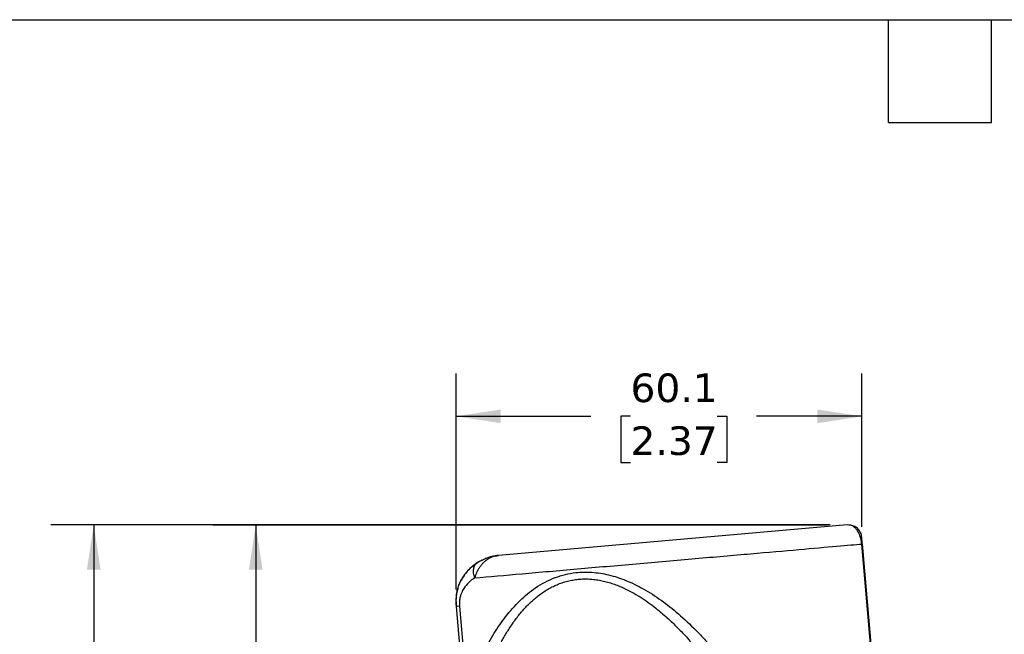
# Model space of a CAD drawing. Header units: millimetres. Extents: x 13 to 546, y 13 to 419.
# Tile 10 of 23: x 143 to 289, y 328 to 419. Entities that reach past the tile are written whole.
import ezdxf

# ---------------------------------------------------------------- set-up
doc = ezdxf.new("R2010")
doc.units = ezdxf.units.MM
doc.header["$LTSCALE"] = 2
doc.linetypes.add('SLD-Solid', pattern=[0])
doc.layers.add('DIMENSIONS', color=140, linetype='SLD-Solid', lineweight=25)
doc.layers.add('TEXT', color=140, linetype='SLD-Solid', lineweight=25)
doc.styles.add('SLDTEXTSTYLE0', font='VERDANA.TTF')
doc.dimstyles.new('SLDDIMSTYLE0', dxfattribs={"dimtxt": 4.316016, "dimasz": 6.604, "dimexe": 0, "dimexo": 0.0625, "dimgap": 1.079004, "dimtad": 0, "dimtih": 1, "dimtoh": 1, "dimrnd": 1e-09, "dimzin": 12, "dimdsep": 46, "dimtxsty": 'SLDTEXTSTYLE0', "dimsah": 1, "dimcen": 0.09, "dimadec": 0, "dimazin": 3, "dimtfac": 1, "dimtofl": 0, "dimtmove": 0, "dimatfit": 3, "dimfxl": 0, "dimfrac": 2, "dimtolj": 1, "dimtzin": 12, "dimarcsym": 0})

# ---------------------------------------------------------------- blocks, each defined once
blk = doc.blocks.new('_D')
at = {"layer": 'DIMENSIONS'}
for p, q in [((207.74, 334.71), (207.74, 366.71)), ((267.83, 343.99), (267.83, 366.71)), ((207.74, 360.36), (227.7, 360.36)), ((233.55, 360.36), (232.1, 360.36)), ((232.1, 360.36), (232.1, 353.5)), ((246.37, 360.36), (247.82, 360.36)), ((247.82, 360.36), (247.82, 353.5)), ((267.83, 360.36), (252.22, 360.36)), ((232.1, 353.5), (233.55, 353.5)), ((247.82, 353.5), (246.37, 353.5))]:
    blk.add_line(p, q, dxfattribs=at)
for points in [[(207.74, 360.36), (214.34, 359.34), (214.34, 361.37)], [(267.83, 360.36), (261.23, 361.37), (261.23, 359.34)]]:
    blk.add_solid(points, dxfattribs=at)
at = {"layer": 'DIMENSIONS', "char_height": 4.233, "attachment_point": 1, "style": 'SLDTEXTSTYLE0'}
for s, insert in [('60.1', (233.55, 366.7)), ('2.37', (233.55, 358.87))]:
    blk.add_mtext(s, dxfattribs=dict(at, insert=insert))
blk = doc.blocks.new('_D_1')
at = {"layer": 'DIMENSIONS'}
for p, q in [((262.73, 344.23), (171.67, 344.23)), ((178.02, 344.23), (178.02, 265.87)), ((171.61, 258.05), (170.16, 258.05)), ((170.16, 258.05), (170.16, 251.19)), ((184.43, 258.05), (185.88, 258.05)), ((185.88, 258.05), (185.88, 251.19)), ((170.16, 251.19), (171.61, 251.19)), ((185.88, 251.19), (184.43, 251.19)), ((178.02, 159.48), (178.02, 250.22)), ((196.36, 159.48), (171.67, 159.48))]:
    blk.add_line(p, q, dxfattribs=at)
for points in [[(178.02, 344.23), (177.01, 337.63), (179.04, 337.63)], [(178.02, 159.48), (179.04, 166.08), (177.01, 166.08)]]:
    blk.add_solid(points, dxfattribs=at)
at = {"layer": 'DIMENSIONS', "char_height": 4.233, "attachment_point": 1, "style": 'SLDTEXTSTYLE0'}
for s, insert in [('184.8', (169.81, 264.39)), ('7.27', (171.61, 256.56))]:
    blk.add_mtext(s, dxfattribs=dict(at, insert=insert))
blk = doc.blocks.new('_D_3')
at = {"layer": 'DIMENSIONS'}
for p, q in [((263.13, 344.27), (147.67, 344.27)), ((154.02, 344.27), (154.02, 234.01)), ((147.61, 226.19), (146.16, 226.19)), ((146.16, 226.19), (146.16, 219.33)), ((160.43, 226.19), (161.88, 226.19)), ((161.88, 226.19), (161.88, 219.33)), ((146.16, 219.33), (147.61, 219.33)), ((161.88, 219.33), (160.43, 219.33)), ((154.02, 102.09), (154.02, 218.36)), ((224.82, 102.09), (147.67, 102.09))]:
    blk.add_line(p, q, dxfattribs=at)
for points in [[(154.02, 344.27), (153.01, 337.67), (155.04, 337.67)], [(154.02, 102.09), (155.04, 108.69), (153.01, 108.69)]]:
    blk.add_solid(points, dxfattribs=at)
at = {"layer": 'DIMENSIONS', "char_height": 4.233, "attachment_point": 1, "style": 'SLDTEXTSTYLE0'}
for s, insert in [('242.2', (145.81, 232.53)), ('9.53', (147.61, 224.7))]:
    blk.add_mtext(s, dxfattribs=dict(at, insert=insert))

msp = doc.modelspace()

# ---------------------------------------------------------------- linework, layer by layer
for p, q in [((265.672, 344.269), (213.996, 339.748)), ((265.923, 344.23), (265.672, 344.269)), ((267.87, 341.45), (267.829, 341.447)), ((269.227, 325.468), (267.829, 341.447)), ((267.842, 342.407), (267.838, 342.451)), ((267.925, 341.455), (267.87, 341.45)), ((269.323, 325.477), (267.925, 341.455)), ((207.7, 332.235), (207.703, 332.2)), ((207.703, 332.2), (208.558, 322.428)), ((207.74, 332.174), (208.592, 322.437)), ((208.21, 332.216), (209.305, 319.7))]:
    msp.add_line(p, q)
at = {"flags": 128}
for points in [[(211.509, 339.053), (211.17, 338.873), (210.352, 338.334)], [(208.528, 336.246), (208.429, 336.068), (208.025, 335.16)]]:
    msp.add_lwpolyline(points, dxfattribs=at)
msp.add_arc((214.606, 332.775), 7, 95, 111.66123)
for points, knots in [([(267.829, 341.447), (267.794, 341.709), (267.724, 342.239), (267.478, 342.9), (267.189, 343.42), (266.785, 343.898), (266.338, 344.205), (266.043, 344.223), (265.923, 344.23)], [0, 0, 0, 0, 0.13872538, 0.27987133, 0.41295306, 0.56099693, 0.8207404, 1, 1, 1, 1]), ([(267.637, 343.161), (267.529, 343.337), (267.311, 343.692), (266.802, 344.054), (266.321, 344.246), (266.021, 344.248), (265.924, 344.248)], [0, 0, 0, 0, 0.2878847, 0.5803099, 0.8635334, 1, 1, 1, 1]), ([(267.774, 342.808), (267.734, 342.93), (267.653, 343.176), (267.501, 343.374), (267.424, 343.475)], [0, 0, 0, 0, 0.49468195, 1, 1, 1, 1]), ([(210.478, 336.429), (212.598, 336.615), (214.977, 336.823), (220.104, 337.271), (222.85, 337.512), (228.536, 338.009), (231.474, 338.266), (237.357, 338.781), (240.3, 339.038), (246.005, 339.537), (248.766, 339.779), (253.93, 340.231), (256.333, 340.441), (260.626, 340.817), (262.517, 340.982), (265.667, 341.258), (266.926, 341.368), (267.829, 341.447)], [0, 0, 0, 0, 0.125, 0.125, 0.25, 0.25, 0.375, 0.375, 0.5, 0.5, 0.625, 0.625, 0.75, 0.75, 0.875, 0.875, 1, 1, 1, 1]), ([(267.896, 341.417), (267.891, 341.466), (267.882, 341.569), (267.864, 341.776), (267.843, 342.014), (267.824, 342.232), (267.802, 342.479), (267.783, 342.687), (267.777, 342.751), (267.774, 342.787)], [0, 0, 0, 0, 0.0398608, 0.0831535, 0.1743979, 0.2731298, 0.3846784, 0.6569854, 1, 1, 1, 1]), ([(210.869, 338.694), (210.796, 338.647), (210.65, 338.552), (210.439, 338.401), (210.235, 338.245), (210.04, 338.083), (209.853, 337.916), (209.674, 337.744), (209.503, 337.569), (209.34, 337.389), (209.111, 337.118), (208.841, 336.758), (208.557, 336.31), (208.333, 335.891), (208.159, 335.513), (208.067, 335.271), (208.025, 335.16)], [0, 0, 0, 0, 0.0588082, 0.1167803, 0.1739213, 0.2302451, 0.2857656, 0.3404954, 0.394446, 0.447627, 0.5000463, 0.6261373, 0.73939, 0.83965, 0.9266412, 1, 1, 1, 1]), ([(210.714, 338.565), (210.195, 338.178), (209.257, 337.48), (208.643, 336.38), (208.368, 335.888)], [0, 0, 0, 0, 0.5534648, 1, 1, 1, 1]), ([(210.478, 336.429), (210.397, 336.651), (210.338, 336.886), (210.28, 337.352), (210.283, 337.581), (210.355, 337.998), (210.424, 338.184), (210.615, 338.49), (210.736, 338.61), (210.869, 338.694)], [0, 0, 0, 0, 0.25, 0.25, 0.5, 0.5, 0.75, 0.75, 1, 1, 1, 1]), ([(213.996, 339.748), (213.937, 339.742), (213.819, 339.73), (213.644, 339.7), (213.471, 339.661), (213.301, 339.612), (213.134, 339.556), (212.971, 339.491), (212.812, 339.419), (212.656, 339.339), (212.505, 339.252), (212.358, 339.158), (212.216, 339.059), (212.079, 338.953), (211.947, 338.843), (211.819, 338.728), (211.697, 338.608), (211.58, 338.484), (211.469, 338.357), (211.363, 338.227), (211.263, 338.094), (211.168, 337.959), (211.078, 337.822), (210.994, 337.683), (210.916, 337.544), (210.842, 337.403), (210.775, 337.263), (210.712, 337.122), (210.655, 336.982), (210.603, 336.842), (210.556, 336.703), (210.514, 336.566), (210.49, 336.475), (210.478, 336.429)], [0, 0, 0, 0, 0.0365011, 0.0727362, 0.1087039, 0.1444026, 0.1798308, 0.2149867, 0.2498686, 0.2844746, 0.3188028, 0.3528513, 0.3866181, 0.4201013, 0.4532989, 0.486209, 0.5188296, 0.5511588, 0.5831948, 0.6149357, 0.6463797, 0.6775251, 0.7083703, 0.7389137, 0.7691537, 0.799089, 0.8287181, 0.8580399, 0.8870531, 0.9157566, 0.9441496, 0.9722309, 1, 1, 1, 1]), ([(210.869, 338.694), (210.931, 338.732), (211.055, 338.809), (211.249, 338.919), (211.45, 339.025), (211.66, 339.126), (211.877, 339.223), (212.103, 339.314), (212.358, 339.406), (212.665, 339.504), (213.044, 339.603), (213.495, 339.694), (213.822, 339.729), (213.996, 339.748)], [0, 0, 0, 0, 0.0690391, 0.1388059, 0.2093426, 0.2806898, 0.3528868, 0.4259717, 0.4999808, 0.5961756, 0.7115581, 0.8461601, 1, 1, 1, 1]), ([(209.478, 319.73), (209.573, 319.999), (209.742, 320.483), (210.096, 321.448), (210.74, 323.095), (211.808, 325.477), (213.284, 328.18), (215.046, 330.772), (217.06, 333.069), (219.497, 335.086), (222.274, 336.564), (225.167, 337.277), (227.874, 337.327), (230.377, 336.928), (232.942, 336.089), (235.555, 334.813), (238.16, 333.133), (240.756, 331.067), (242.807, 329.137), (244.402, 327.474), (245.532, 326.221), (246.417, 325.187), (247.126, 324.319), (247.476, 323.883), (247.685, 323.623)], [0, 0, 0, 0, 0.0173398, 0.0312504, 0.0625, 0.124993, 0.190257, 0.2499947, 0.3155961, 0.3749969, 0.4393991, 0.4999974, 0.5448234, 0.5910495, 0.6399626, 0.6926534, 0.7499972, 0.8097202, 0.8749992, 0.9055407, 0.9375, 0.9687496, 0.9813799, 1, 1, 1, 1]), ([(210.478, 336.429), (210.399, 336.381), (210.24, 336.284), (209.936, 336.067), (209.432, 335.639), (208.804, 334.881), (208.356, 333.885), (208.211, 333.069), (208.191, 332.644), (208.198, 332.399), (208.206, 332.277), (208.21, 332.216)], [0, 0, 0, 0, 0.0625004, 0.1250008, 0.2500016, 0.5000021, 0.7499987, 0.8749992, 0.9374996, 0.9687498, 1, 1, 1, 1]), ([(211.129, 318.855), (211.208, 319.108), (211.367, 319.616), (211.617, 320.371), (211.877, 321.123), (212.149, 321.87), (212.432, 322.613), (212.728, 323.349), (213.036, 324.08), (213.358, 324.804), (213.695, 325.521), (214.046, 326.23), (214.413, 326.93), (214.796, 327.621), (215.197, 328.302), (215.616, 328.97), (216.055, 329.626), (216.514, 330.267), (216.995, 330.892), (217.499, 331.498), (218.027, 332.084), (218.58, 332.647), (219.16, 333.184), (219.767, 333.692), (220.403, 334.166), (221.067, 334.604), (221.76, 335), (222.481, 335.351), (223.229, 335.651), (224.002, 335.897), (224.796, 336.084), (225.608, 336.21), (226.433, 336.274), (227.266, 336.276), (228.102, 336.215), (228.938, 336.096), (229.768, 335.92), (230.588, 335.691), (231.398, 335.415), (232.194, 335.094), (232.974, 334.734), (233.91, 334.25), (234.984, 333.615), (236.177, 332.809), (237.044, 332.154), (237.699, 331.628), (238.253, 331.167), (239.241, 330.301), (240.28, 329.305), (241.28, 328.272), (242.255, 327.216), (243.187, 326.142), (244.096, 325.033), (244.826, 324.108), (245.485, 323.242), (245.907, 322.665), (246.057, 322.461)], [0, 0, 0, 0, 0.016811, 0.0336176, 0.0504193, 0.0672157, 0.084007, 0.1007927, 0.1175712, 0.1343417, 0.151104, 0.1678591, 0.1846073, 0.2013457, 0.2180727, 0.2347883, 0.2514947, 0.2681904, 0.2848704, 0.3015335, 0.3181828, 0.33482, 0.3514369, 0.3680306, 0.3846071, 0.4011682, 0.4177048, 0.4342186, 0.4507196, 0.4672041, 0.4836735, 0.5001378, 0.5166012, 0.5330658, 0.5495384, 0.5660276, 0.582531, 0.5990495, 0.6155926, 0.6321574, 0.6487361, 0.6653355, 0.693046, 0.7207961, 0.7485928, 0.7559359, 0.7694633, 0.7903481, 0.8321763, 0.8531213, 0.8740758, 0.9160054, 0.9361755, 0.9579843, 0.9851032, 1, 1, 1, 1]), ([(207.955, 334.822), (207.852, 334.438), (207.618, 333.565), (207.676, 332.661), (207.708, 332.154)], [0, 0, 0, 0, 0.4389619, 1, 1, 1, 1]), ([(207.992, 334.993), (207.873, 334.553), (207.619, 333.623), (207.678, 332.661), (207.708, 332.154)], [0, 0, 0, 0, 0.4733114, 1, 1, 1, 1]), ([(208.025, 335.16), (208.001, 335.09), (207.952, 334.951), (207.892, 334.74), (207.842, 334.533), (207.801, 334.329), (207.768, 334.129), (207.742, 333.933), (207.723, 333.741), (207.709, 333.554), (207.701, 333.37), (207.697, 333.191), (207.697, 333.015), (207.7, 332.842), (207.706, 332.672), (207.715, 332.505), (207.726, 332.339), (207.735, 332.229), (207.74, 332.174)], [0, 0, 0, 0, 0.0743087, 0.1468176, 0.2175285, 0.2864695, 0.3536511, 0.419081, 0.4828044, 0.5449017, 0.605486, 0.6646991, 0.7227093, 0.779684, 0.8357504, 0.8910499, 0.9457422, 1, 1, 1, 1]), ([(207.74, 332.174), (207.724, 332.173), (207.701, 332.171), (207.709, 332.172), (207.712, 332.172)], [0, 0, 0, 0, 0.6716424, 1, 1, 1, 1])]:
    msp.add_open_spline(points, degree=3, knots=knots)
msp.add_open_spline([(208.21, 332.216), (207.997, 332.197), (207.836, 332.183), (207.74, 332.174)], degree=3)
at = {"layer": 'TEXT'}
for p, q in [((12.7, 419.1), (546.1, 419.1)), ((271.78, 403.86), (271.78, 419.1)), ((287.02, 403.86), (287.02, 419.1)), ((271.78, 403.86), (287.02, 403.86))]:
    msp.add_line(p, q, dxfattribs=at)

# ---------------------------------------------------------------- dimensions: what is measured, and where the dimension line sits
at = {"layer": 'DIMENSIONS'}
dim = msp.add_linear_dim(base=(267.829, 360.357), p1=(207.74, 332.174), p2=(267.829, 341.447), dimstyle='SLDDIMSTYLE0', dxfattribs=at)
dim.commit()
dim.dimension.update_dxf_attribs({"geometry": '_D', "text_midpoint": (239.958, 360.357), "dimtype": 160})
for base, p1, p2, picture, middle in [((154.022, 344.269), (227.361, 102.088), (265.672, 344.269), '_D_3', (154.022, 226.186)), ((178.022, 159.475), (265.266, 344.234), (198.899, 159.475), '_D_1', (178.022, 258.047))]:
    dim = msp.add_linear_dim(base=base, p1=p1, p2=p2, angle=90, dimstyle='SLDDIMSTYLE0', dxfattribs=at)
    dim.commit()
    dim.dimension.update_dxf_attribs({"geometry": picture, "text_midpoint": middle, "dimtype": 160})

doc.saveas('drawing.dxf')
